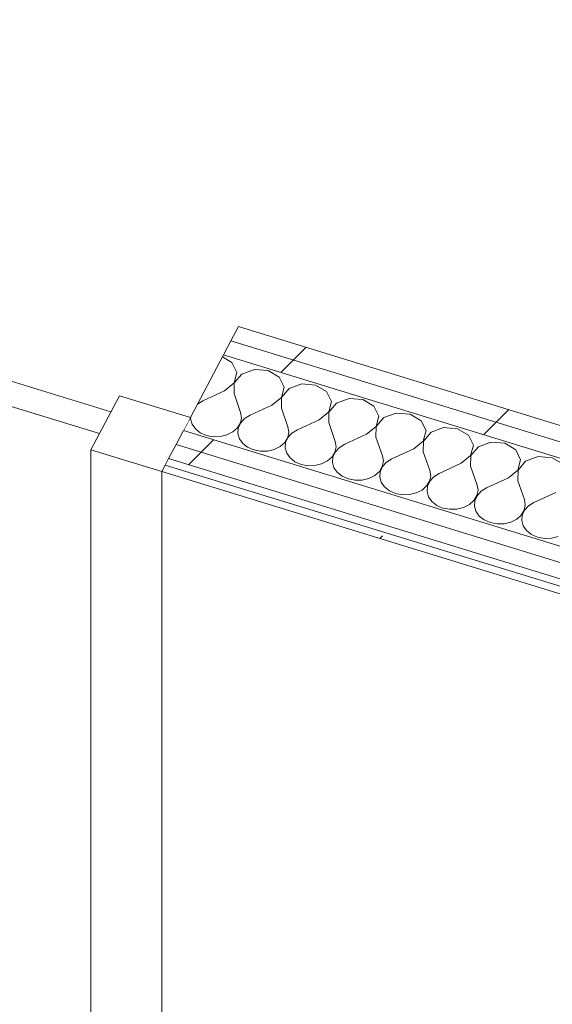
# Model space of a CAD drawing. Header units: millimetres. Extents: x -2220 to 52371, y -4077 to 6953.
# Tile 97 of 228: x 5770 to 6139, y -922 to -240. Entities that reach past the tile are written whole.
import ezdxf

# ---------------------------------------------------------------- set-up
doc = ezdxf.new("R2010")
doc.units = ezdxf.units.MM
doc.header["$MEASUREMENT"] = 0
doc.linetypes.add('Wipeout_Contour', pattern=[1000, 0, -1000])
doc.layers.add('Nuevo_08_E_Envans secs', color=7, linetype='Continuous')
doc.layers.add('Nuevo_Ventanas Archicad', color=7, linetype='Continuous')
doc.layers.add('Nuevo_08_E_Envans secs_Pluma_Nº__1', color=7, linetype='Continuous', lineweight=5)
doc.layers.add('Nuevo_Ventanas Archicad_Pluma_Nº__1', color=7, linetype='Continuous', lineweight=5)
for name, color, linetype, lineweight, true_color in [('Nuevo_08_E_Envans secs_Pluma_Nº__102', 7, 'Continuous', 5, 0xcccccc), ('Nuevo_08_E_Envans secs_Pluma_Nº__171', 171, 'Continuous', 13, 0xaaaaff), ('Nuevo_08_E_Envans secs_Pluma_Nº__177', 7, 'Continuous', 15, 0xf7e046)]:
    doc.layers.add(name, color=color, linetype=linetype, lineweight=lineweight, true_color=true_color)
pattern_1 = [(45, (0, 0), (-183.848, 183.848), [195, -65]), (45, (7e-14, 183.85), (-183.848, 183.848), [195, -65])]

# ---------------------------------------------------------------- blocks, each defined once
blk = doc.blocks.new('*X77')
at = {"layer": 'Nuevo_08_E_Envans secs_Pluma_Nº__102', "color": 254, "linetype": 'Continuous', "lineweight": 5, "true_color": 0xcccccc}
for p, q in [((5916.79, -477.17), (5910.17, -473.26)), ((5920.16, -484.07), (5916.79, -477.17)), ((5918.28, -491.28), (5920.16, -484.07)), ((5932.35, -481.95), (5923.63, -485.13)), ((5941.96, -482.73), (5932.35, -481.95)), ((5949.59, -487.24), (5941.96, -482.73)), ((5911.69, -496.67), (5918.28, -491.28)), ((5918.41, -491.32), (5918.25, -498.68)), ((5923.63, -485.13), (5918.41, -491.32)), ((5952.97, -494.13), (5949.59, -487.24)), ((5911.69, -496.67), (5896.55, -503.64)), ((5951.08, -501.35), (5952.97, -494.13)), ((5956.43, -495.2), (5951.21, -501.39)), ((5965.15, -492.02), (5956.43, -495.2)), ((5974.76, -492.8), (5965.15, -492.02)), ((5982.4, -497.31), (5974.76, -492.8)), ((5985.77, -504.2), (5982.4, -497.31)), ((5896.55, -503.64), (5892.87, -505.91)), ((5918.25, -498.68), (5922.8, -511.69)), ((5944.49, -506.73), (5951.08, -501.35)), ((5951.21, -501.39), (5951.05, -508.75)), ((5983.89, -511.42), (5985.77, -504.2)), ((5997.96, -502.08), (5989.24, -505.26)), ((6007.57, -502.86), (5997.96, -502.08)), ((6015.2, -507.38), (6007.57, -502.86)), ((5923.39, -515.38), (5922.8, -511.69)), ((5944.49, -506.73), (5929.36, -513.7)), ((5951.05, -508.75), (5955.6, -521.76)), ((5977.3, -516.8), (5983.89, -511.42)), ((5984.02, -511.46), (5983.86, -518.81)), ((5989.24, -505.26), (5984.02, -511.46)), ((6018.58, -514.27), (6015.2, -507.38)), ((5888.19, -514.74), (5888.07, -516.24)), ((5888.07, -516.24), (5889.13, -519.86)), ((5922.63, -519.05), (5923.39, -515.38)), ((5925.57, -516.05), (5922.77, -519.09)), ((5929.36, -513.7), (5925.57, -516.05)), ((5977.3, -516.8), (5962.16, -523.77)), ((6016.69, -521.48), (6018.58, -514.27)), ((6022.04, -515.33), (6016.82, -521.53)), ((6030.76, -512.15), (6022.04, -515.33)), ((6040.37, -512.93), (6030.76, -512.15)), ((6048.01, -517.44), (6040.37, -512.93)), ((6051.38, -524.34), (6048.01, -517.44)), ((5889.13, -519.86), (5891.45, -523.13)), ((5891.45, -523.13), (5894.86, -525.79)), ((5913.35, -527.29), (5917.41, -525.24)), ((5917.41, -525.24), (5920.59, -522.42)), ((5920.59, -522.42), (5922.63, -519.05)), ((5921.16, -522.59), (5920.88, -526.3)), ((5922.77, -519.09), (5921.16, -522.59)), ((5955.44, -529.11), (5956.19, -525.44)), ((5956.19, -525.44), (5955.6, -521.76)), ((5962.16, -523.77), (5958.37, -526.11)), ((5983.86, -518.81), (5988.4, -531.82)), ((6010.1, -526.87), (6016.69, -521.48)), ((6016.82, -521.53), (6016.66, -528.88)), ((6049.5, -531.55), (6051.38, -524.34)), ((6054.85, -525.4), (6049.63, -531.59)), ((6063.56, -522.22), (6054.85, -525.4)), ((6073.18, -523), (6063.56, -522.22)), ((6080.81, -527.51), (6073.18, -523)), ((5894.86, -525.79), (5899.09, -527.64)), ((5899.09, -527.64), (5903.82, -528.54)), ((5903.82, -528.54), (5908.7, -528.42)), ((5908.7, -528.42), (5913.35, -527.29)), ((5920.88, -526.3), (5921.94, -529.93)), ((5921.94, -529.93), (5924.26, -533.2)), ((5953.4, -532.49), (5955.44, -529.11)), ((5955.57, -529.15), (5953.97, -532.66)), ((5958.37, -526.11), (5955.57, -529.15)), ((5989, -535.51), (5988.4, -531.82)), ((6010.1, -526.87), (5994.97, -533.84)), ((6016.66, -528.88), (6021.21, -541.89)), ((6042.91, -536.94), (6049.5, -531.55)), ((6049.63, -531.59), (6049.47, -538.95)), ((6084.19, -534.4), (6080.81, -527.51)), ((5924.26, -533.2), (5927.66, -535.86)), ((5927.66, -535.86), (5931.89, -537.71)), ((5931.89, -537.71), (5936.62, -538.61)), ((5936.62, -538.61), (5941.5, -538.49)), ((5941.5, -538.49), (5946.15, -537.36)), ((5946.15, -537.36), (5950.22, -535.31)), ((5950.22, -535.31), (5953.4, -532.49)), ((5953.97, -532.66), (5953.68, -536.37)), ((5953.68, -536.37), (5954.74, -540)), ((5988.24, -539.18), (5989, -535.51)), ((5991.18, -536.18), (5988.38, -539.22)), ((5994.97, -533.84), (5991.18, -536.18)), ((6042.91, -536.94), (6027.77, -543.9)), ((6049.47, -538.95), (6054.01, -551.96)), ((6082.3, -541.62), (6084.19, -534.4)), ((6087.65, -535.47), (6082.43, -541.66)), ((6096.37, -532.28), (6087.65, -535.47)), ((6105.98, -533.07), (6096.37, -532.28)), ((6113.62, -537.58), (6105.98, -533.07)), ((6116.99, -544.47), (6113.62, -537.58)), ((5954.74, -540), (5957.06, -543.26)), ((5957.06, -543.26), (5960.47, -545.92)), ((5960.47, -545.92), (5964.7, -547.77)), ((5978.96, -547.43), (5983.02, -545.37)), ((5983.02, -545.37), (5986.2, -542.55)), ((5986.2, -542.55), (5988.24, -539.18)), ((5986.77, -542.73), (5986.49, -546.44)), ((5988.38, -539.22), (5986.77, -542.73)), ((6021.05, -549.25), (6021.8, -545.58)), ((6021.8, -545.58), (6021.21, -541.89)), ((6027.77, -543.9), (6023.98, -546.25)), ((6075.71, -547), (6082.3, -541.62)), ((6082.43, -541.66), (6082.27, -549.02)), ((6115.11, -551.69), (6116.99, -544.47)), ((6120.46, -545.53), (6115.24, -551.73)), ((6129.17, -542.35), (6120.46, -545.53)), ((6138.79, -543.13), (6129.17, -542.35)), ((6146.42, -547.64), (6138.79, -543.13)), ((5964.7, -547.77), (5969.43, -548.67)), ((5969.43, -548.67), (5974.31, -548.56)), ((5974.31, -548.56), (5978.96, -547.43)), ((5986.49, -546.44), (5987.55, -550.06)), ((5987.55, -550.06), (5989.87, -553.33)), ((6015.83, -555.44), (6019.01, -552.62)), ((6019.01, -552.62), (6021.05, -549.25)), ((6021.18, -549.29), (6019.58, -552.8)), ((6023.98, -546.25), (6021.18, -549.29)), ((6054.61, -555.65), (6054.01, -551.96)), ((6075.71, -547), (6060.58, -553.97)), ((6082.27, -549.02), (6086.82, -562.03)), ((6108.52, -557.07), (6115.11, -551.69)), ((6115.24, -551.73), (6115.08, -559.08)), ((5989.87, -553.33), (5993.27, -555.99)), ((5993.27, -555.99), (5997.5, -557.84)), ((5997.5, -557.84), (6002.23, -558.74)), ((6002.23, -558.74), (6007.11, -558.62)), ((6007.11, -558.62), (6011.76, -557.49)), ((6011.76, -557.49), (6015.83, -555.44)), ((6019.58, -552.8), (6019.29, -556.5)), ((6019.29, -556.5), (6020.35, -560.13)), ((6051.81, -562.69), (6053.85, -559.32)), ((6053.99, -559.36), (6052.38, -562.86)), ((6053.85, -559.32), (6054.61, -555.65)), ((6056.79, -556.31), (6053.99, -559.36)), ((6060.58, -553.97), (6056.79, -556.31)), ((6108.52, -557.07), (6093.38, -564.04)), ((6115.08, -559.08), (6119.62, -572.09)), ((6020.35, -560.13), (6022.67, -563.4)), ((6022.67, -563.4), (6026.07, -566.06)), ((6026.07, -566.06), (6030.31, -567.91)), ((6044.57, -567.56), (6048.63, -565.51)), ((6048.63, -565.51), (6051.81, -562.69)), ((6052.38, -562.86), (6052.1, -566.57)), ((6086.66, -569.38), (6087.41, -565.71)), ((6089.59, -566.38), (6086.79, -569.42)), ((6087.41, -565.71), (6086.82, -562.03)), ((6093.38, -564.04), (6089.59, -566.38)), ((6030.31, -567.91), (6035.04, -568.81)), ((6035.04, -568.81), (6039.92, -568.69)), ((6039.92, -568.69), (6044.57, -567.56)), ((6052.1, -566.57), (6053.16, -570.2)), ((6053.16, -570.2), (6055.48, -573.47)), ((6081.44, -575.58), (6084.61, -572.76)), ((6084.61, -572.76), (6086.66, -569.38)), ((6085.19, -572.93), (6084.9, -576.64)), ((6086.79, -569.42), (6085.19, -572.93)), ((6120.22, -575.78), (6119.62, -572.09)), ((6141.32, -567.14), (6126.19, -574.11)), ((6055.48, -573.47), (6058.88, -576.13)), ((6058.88, -576.13), (6063.11, -577.98)), ((6063.11, -577.98), (6067.84, -578.88)), ((6067.84, -578.88), (6072.72, -578.76)), ((6072.72, -578.76), (6077.37, -577.63)), ((6077.37, -577.63), (6081.44, -575.58)), ((6084.9, -576.64), (6085.96, -580.27)), ((6117.42, -582.82), (6119.46, -579.45)), ((6119.59, -579.49), (6117.99, -583)), ((6119.46, -579.45), (6120.22, -575.78)), ((6122.4, -576.45), (6119.59, -579.49)), ((6126.19, -574.11), (6122.4, -576.45)), ((6085.96, -580.27), (6088.28, -583.53)), ((6088.28, -583.53), (6091.68, -586.19)), ((6091.68, -586.19), (6095.91, -588.04)), ((6110.18, -587.7), (6114.24, -585.64)), ((6114.24, -585.64), (6117.42, -582.82)), ((6117.99, -583), (6117.71, -586.71)), ((6117.71, -586.71), (6118.76, -590.33)), ((6095.91, -588.04), (6100.65, -588.94)), ((6100.65, -588.94), (6105.53, -588.83)), ((6105.53, -588.83), (6110.18, -587.7)), ((6118.76, -590.33), (6121.08, -593.6)), ((6121.08, -593.6), (6124.49, -596.26)), ((6124.49, -596.26), (6128.72, -598.11)), ((6128.72, -598.11), (6133.45, -599.01)), ((6133.45, -599.01), (6138.33, -598.89)), ((6138.33, -598.89), (6142.98, -597.76))]:
    blk.add_line(p, q, dxfattribs=at)
blk = doc.blocks.new('Elem Sección_68_1')
at = {"layer": 'Nuevo_08_E_Envans secs', "lineweight": 0}
blk.add_blockref('*X77', (0, 0), dxfattribs=at)
at = {"color": 254, "linetype": 'Wipeout_Contour', "lineweight": 0, "ltscale": 26144.135551}
blk.add_wipeout([(5916.12, -462.03), (7086.31, -821.14), (7091.47, -811.4), (5921.29, -452.29)], dxfattribs=at).dxf.layer = 'Nuevo_08_E_Envans secs'
at = {"layer": 'Nuevo_08_E_Envans secs_Pluma_Nº__177', "linetype": 'Continuous', "lineweight": 15, "true_color": 0xf7e046}
h = blk.add_hatch(dxfattribs=at)
h.set_pattern_fill('Panellat_HPL_0001', color=53, style=0, pattern_type=2)
h.set_pattern_definition(pattern_1)
h.paths.add_polyline_path([(5916.12, -462.03), (7086.31, -821.14), (7091.47, -811.4), (5921.29, -452.29)])
at = {"color": 254, "linetype": 'Wipeout_Contour', "lineweight": 0, "ltscale": 33286.966486}
blk.add_wipeout([(5910.96, -471.77), (7093.94, -834.81), (7099.1, -825.07), (7086.31, -821.14), (5916.12, -462.03)], dxfattribs=at).dxf.layer = 'Nuevo_08_E_Envans secs'
at = {"layer": 'Nuevo_08_E_Envans secs_Pluma_Nº__177', "linetype": 'Continuous', "lineweight": 15, "true_color": 0xf7e046}
h = blk.add_hatch(dxfattribs=at)
h.set_pattern_fill('Panellat_HPL_0001', color=53, style=0, pattern_type=2)
h.set_pattern_definition(pattern_1)
h.paths.add_polyline_path([(5910.96, -471.77), (7093.94, -834.81), (7099.1, -825.07), (7086.31, -821.14), (5916.12, -462.03)])
at = {"color": 254, "linetype": 'Wipeout_Contour', "lineweight": 0, "ltscale": 30493.871432}
blk.add_wipeout([(5868.08, -552.67), (9216.61, -1580.3), (9219, -1575.8), (5870.47, -548.18)], dxfattribs=at).dxf.layer = 'Nuevo_08_E_Envans secs'
at = {"layer": 'Nuevo_08_E_Envans secs_Pluma_Nº__171', "linetype": 'Continuous', "lineweight": 13, "true_color": 0xaaaaff}
h = blk.add_hatch(dxfattribs=at)
h.set_pattern_fill('Panellat_HPL_0001', color=161, style=0, pattern_type=2)
h.set_pattern_definition(pattern_1)
h.paths.add_polyline_path([(5868.08, -552.67), (9216.61, -1580.3), (9219, -1575.8), (5870.47, -548.18)])
at = {"color": 254, "linetype": 'Wipeout_Contour', "lineweight": 0, "ltscale": 39819.543603}
blk.add_wipeout([(5872.85, -543.69), (9209.57, -1567.68), (9214.73, -1557.94), (9201.94, -1554.02), (5878.01, -533.95)], dxfattribs=at).dxf.layer = 'Nuevo_08_E_Envans secs'
at = {"layer": 'Nuevo_08_E_Envans secs_Pluma_Nº__177', "linetype": 'Continuous', "lineweight": 15, "true_color": 0xf7e046}
h = blk.add_hatch(dxfattribs=at)
h.set_pattern_fill('Panellat_HPL_0001', color=53, style=0, pattern_type=2)
h.set_pattern_definition(pattern_1)
h.paths.add_polyline_path([(5872.85, -543.69), (9209.57, -1567.68), (9214.73, -1557.94), (9201.94, -1554.02), (5878.01, -533.95)])
at = {"color": 254, "linetype": 'Wipeout_Contour', "lineweight": 0, "ltscale": 54462.240952}
blk.add_wipeout([(5878.01, -533.95), (9201.94, -1554.02), (9207.1, -1544.28), (9194.3, -1540.35), (7447.01, -1004.13), (7092.72, -895.4), (5883.17, -524.21)], dxfattribs=at).dxf.layer = 'Nuevo_08_E_Envans secs'
at = {"layer": 'Nuevo_08_E_Envans secs_Pluma_Nº__177', "linetype": 'Continuous', "lineweight": 15, "true_color": 0xf7e046}
h = blk.add_hatch(dxfattribs=at)
h.set_pattern_fill('Panellat_HPL_0001', color=53, style=0, pattern_type=2)
h.set_pattern_definition(pattern_1)
h.paths.add_polyline_path([(5878.01, -533.95), (9201.94, -1554.02), (9207.1, -1544.28), (9194.3, -1540.35), (7447.01, -1004.13), (7092.72, -895.4), (5883.17, -524.21)])
at = {"layer": 'Nuevo_08_E_Envans secs_Pluma_Nº__1', "color": 7, "linetype": 'Continuous', "lineweight": 5}
for p, q in [((5921.29, -452.29), (7078.67, -807.48)), ((5916.12, -462.03), (7086.31, -821.14)), ((5910.96, -471.77), (7093.94, -834.81)), ((5883.17, -524.21), (7092.72, -895.4)), ((5878.01, -533.95), (9201.94, -1554.02)), ((5872.85, -543.69), (9209.57, -1567.68)), ((5868.08, -552.67), (9216.61, -1580.3)), ((5870.47, -548.18), (9213.09, -1573.99))]:
    blk.add_line(p, q, dxfattribs=at)
at = {"layer": 'Nuevo_08_E_Envans secs_Pluma_Nº__1', "color": 7, "linetype": 'Continuous', "lineweight": 5, "flags": 128}
blk.add_lwpolyline([(5921.29, -452.29), (5916.12, -462.03), (5910.96, -471.77), (5887.94, -515.22), (5883.17, -524.21)], dxfattribs=at)
blk = doc.blocks.new('Elem Sección_96_1')
at = {"color": 254, "linetype": 'Wipeout_Contour', "lineweight": 0, "ltscale": 23508.251738}
blk.add_wipeout([(5887.94, -515.22), (5838.73, -500.12), (5818.88, -537.57), (5868.08, -552.67)], dxfattribs=at).dxf.layer = 'Nuevo_Ventanas Archicad'
at = {"layer": 'Nuevo_Ventanas Archicad_Pluma_Nº__1', "color": 7, "linetype": 'Continuous', "lineweight": 5}
for p, q in [((5832.77, -511.35), (4947.04, -239.53)), ((4939.1, -254.52), (5824.83, -526.34)), ((5838.73, -500.12), (5818.88, -537.57)), ((5838.73, -500.12), (5887.94, -515.22)), ((5818.88, -537.57), (5818.88, -1418.32)), ((5818.88, -537.57), (5868.08, -552.67)), ((5868.08, -1433.42), (5868.08, -552.67))]:
    blk.add_line(p, q, dxfattribs=at)
at = {"layer": 'Nuevo_Ventanas Archicad_Pluma_Nº__1', "color": 7, "linetype": 'Continuous', "lineweight": 5, "flags": 128}
blk.add_lwpolyline([(5883.17, -524.21), (5878.01, -533.95), (5872.85, -543.69), (5870.47, -548.18), (5868.08, -552.67)], dxfattribs=at)
blk = doc.blocks.new('Elem Sección_111_1')
at = {"color": 254, "linetype": 'Wipeout_Contour', "lineweight": 0, "ltscale": 15755.887503}
blk.add_wipeout([(968.96, -802.52), (6170.16, -2398.7), (6172.54, -2394.21), (971.34, -798.02)], dxfattribs=at).dxf.layer = 'Nuevo_08_E_Envans secs'
at = {"color": 254, "linetype": 'Wipeout_Contour', "lineweight": 0, "ltscale": 15758.288048}
blk.add_wipeout([(6162.61, -2412.93), (6167.77, -2403.19), (966.58, -807.01), (961.42, -816.75)], dxfattribs=at).dxf.layer = 'Nuevo_08_E_Envans secs'

msp = doc.modelspace()

# ---------------------------------------------------------------- block references
at = {"layer": 'Nuevo_08_E_Envans secs', "lineweight": 0}
msp.add_blockref('Elem Sección_68_1', (0, 0), dxfattribs=at)

# ---------------------------------------------------------------- next in the draw order: block references
at = {"layer": 'Nuevo_Ventanas Archicad', "lineweight": 0}
msp.add_blockref('Elem Sección_96_1', (0, 0), dxfattribs=at)

# ---------------------------------------------------------------- next in the draw order: block references
at = {"layer": 'Nuevo_08_E_Envans secs', "lineweight": 0}
msp.add_blockref('Elem Sección_111_1', (0, 0), dxfattribs=at)

doc.saveas('drawing.dxf')
